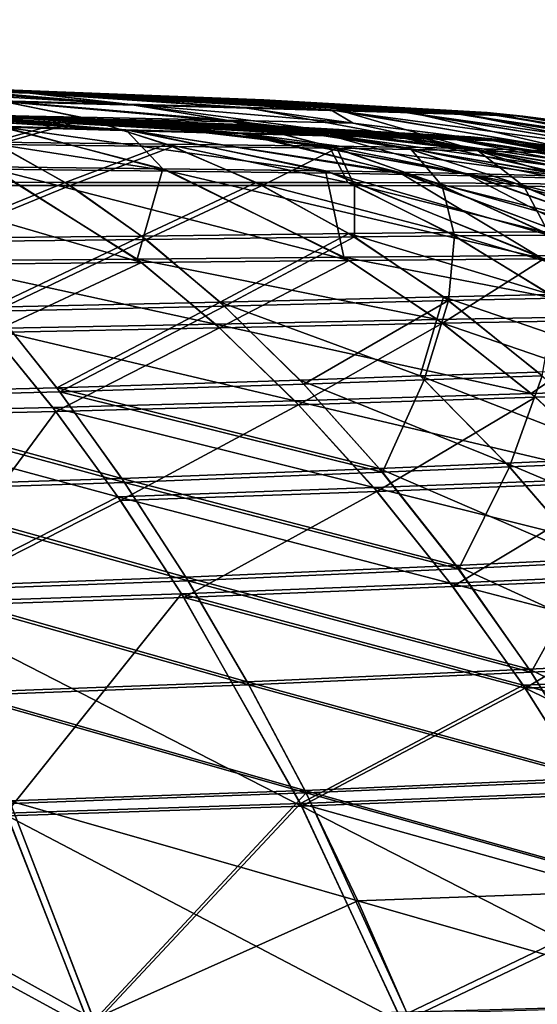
# Model space of a CAD drawing. Extents: x -850 to 850, y -465 to 0.
# Tile 108 of 125: x 453 to 503, y -117 to -20. Entities that reach past the tile are written whole.
import ezdxf

# ---------------------------------------------------------------- set-up
doc = ezdxf.new("R2010")
doc.units = 0
doc.linetypes.add('SOLIDLINE', pattern=[0])
doc.layers.add('BE3C_Lux_3440_1', color=252, linetype='SOLIDLINE')

msp = doc.modelspace()

# ---------------------------------------------------------------- linework, layer by layer
at = {"layer": 'BE3C_Lux_3440_1', "color": 252}
for points in [[(464.683, -30.307, 57.4183), (462.004, -30.2298, 62.5641), (206.034, -20.2939, 27.9092)], [(206.034, -20.2939, 27.9092), (462.004, -30.2298, 62.5641), (460.683, -30.1917, 65.1015)], [(206.034, -20.2939, 27.9092), (460.683, -30.1917, 65.1015), (457.266, -30.0931, 71.6656)], [(457.266, -30.0931, 71.6656), (453.669, -29.9886, 76.9827), (206.034, -20.2939, 27.9092)], [(206.034, -20.2939, 27.9092), (453.669, -29.9886, 76.9827), (448.263, -29.8316, 84.9733)], [(206.034, -20.2939, -27.9092), (462.145, -30.2339, -62.5949), (462.83, -30.2537, -61.3734)], [(206.034, -20.2939, -27.9092), (462.83, -30.2537, -61.3734), (207.706, -20.2939, -9.32812)], [(445.56, -29.7527, -88.4003), (453.769, -29.9917, -77.0467), (206.034, -20.2939, -27.9092)], [(453.769, -29.9917, -77.0467), (454.972, -30.0267, -75.3827), (206.034, -20.2939, -27.9092)], [(206.034, -20.2939, -27.9092), (454.972, -30.0267, -75.3827), (460.729, -30.193, -65.119)], [(206.034, -20.2939, -27.9092), (460.729, -30.193, -65.119), (462.145, -30.2339, -62.5949)], [(464.683, -30.307, 57.4183), (206.034, -20.2939, 27.9092), (207.706, -20.2939, 9.3281)], [(475.153, -30.6068, 21.3338), (474.492, -30.588, 26.1808), (207.706, -20.2939, 9.3281)], [(207.706, -20.2939, 9.3281), (474.492, -30.588, 26.1808), (474.401, -30.5854, 26.8462)], [(207.706, -20.2939, 9.3281), (474.401, -30.5854, 26.8462), (471.143, -30.4922, 39.5878)], [(471.143, -30.4922, 39.5878), (470.421, -30.4716, 42.4117), (207.706, -20.2939, 9.3281)], [(207.706, -20.2939, 9.3281), (470.421, -30.4716, 42.4117), (466.525, -30.3599, 52.5998)], [(207.706, -20.2939, 9.3281), (466.525, -30.3599, 52.5998), (464.683, -30.307, 57.4183)], [(207.706, -20.2939, -9.32812), (475.145, -30.6066, -21.3314), (476.162, -30.6357, -15.2862)], [(207.706, -20.2939, -9.32812), (476.162, -30.6357, -15.2862), (207.706, -20.2939, 9.3281)], [(207.706, -20.2939, 9.3281), (476.162, -30.6357, -15.2862), (476.316, -30.64, -12.4873)], [(207.706, -20.2939, 9.3281), (476.316, -30.64, -12.4873), (476.999, -30.6595, -0.00006)], [(476.999, -30.6595, -0.00006), (476.572, -30.6473, 10.9321), (207.706, -20.2939, 9.3281)], [(207.706, -20.2939, 9.3281), (476.572, -30.6473, 10.9321), (476.36, -30.6413, 12.483)], [(207.706, -20.2939, 9.3281), (476.36, -30.6413, 12.483), (475.153, -30.6068, 21.3338)], [(469.033, -30.4319, -46.5537), (471.056, -30.4897, -39.5584), (207.706, -20.2939, -9.32812)], [(207.706, -20.2939, -9.32812), (462.83, -30.2537, -61.3734), (466.508, -30.3593, -52.5858)], [(207.706, -20.2939, -9.32812), (466.508, -30.3593, -52.5858), (469.033, -30.4319, -46.5537)], [(471.056, -30.4897, -39.5584), (473.496, -30.5596, -31.1243), (207.706, -20.2939, -9.32812)], [(207.706, -20.2939, -9.32812), (473.496, -30.5596, -31.1243), (474.333, -30.5834, -26.153)], [(207.706, -20.2939, -9.32812), (474.333, -30.5834, -26.153), (475.145, -30.6066, -21.3314)], [(339.979, -22.9506, -46.0533), (460.848, -27.6956, -65.1435), (454.686, -27.5175, -75.9955)], [(454.686, -27.5175, -75.9955), (453.892, -27.4944, -77.0816), (339.979, -22.9506, -46.0533)], [(339.979, -22.9506, -46.0533), (453.892, -27.4944, -77.0816), (445.733, -27.2568, -88.243)], [(342.738, -22.9506, -15.3924), (462.596, -27.7461, -62.0643), (339.979, -22.9506, -46.0533)], [(339.979, -22.9506, -46.0533), (462.596, -27.7461, -62.0643), (462.282, -27.737, -62.6171)], [(339.979, -22.9506, -46.0533), (462.282, -27.737, -62.6171), (460.848, -27.6956, -65.1435)], [(339.979, -22.9506, 46.0533), (462.102, -27.7317, 62.5773), (464.821, -27.8101, 57.3453)], [(339.979, -22.9506, 46.0533), (464.821, -27.8101, 57.3453), (342.738, -22.9506, 15.3924)], [(339.979, -22.9506, 46.0533), (448.391, -27.3345, 84.9516), (453.765, -27.4905, 76.9984)], [(453.765, -27.4905, 76.9984), (457.416, -27.5966, 71.5947), (339.979, -22.9506, 46.0533)], [(339.979, -22.9506, 46.0533), (457.416, -27.5966, 71.5947), (460.782, -27.6936, 65.116)], [(339.979, -22.9506, 46.0533), (460.782, -27.6936, 65.116), (462.102, -27.7317, 62.5773)], [(474.42, -28.0851, -26.1551), (473.429, -28.0568, -31.8573), (342.738, -22.9506, -15.3924)], [(342.738, -22.9506, -15.3924), (473.429, -28.0568, -31.8573), (471.155, -27.9917, -39.5652)], [(342.738, -22.9506, -15.3924), (471.155, -27.9917, -39.5652), (468.884, -27.9267, -47.2637)], [(468.884, -27.9267, -47.2637), (466.617, -27.8616, -52.5998), (342.738, -22.9506, -15.3924)], [(342.738, -22.9506, -15.3924), (466.617, -27.8616, -52.5998), (462.596, -27.7461, -62.0643)], [(342.738, -22.9506, -15.3924), (342.738, -22.9506, 15.3924), (475.256, -28.1089, 21.3385)], [(342.738, -22.9506, -15.3924), (475.256, -28.1089, 21.3385), (476.458, -28.1432, 12.4853)], [(476.458, -28.1432, 12.4853), (476.678, -28.1495, 10.8646), (342.738, -22.9506, -15.3924)], [(342.738, -22.9506, -15.3924), (476.678, -28.1495, 10.8646), (477.1, -28.1615, -0.00006)], [(342.738, -22.9506, -15.3924), (477.1, -28.1615, -0.00006), (476.383, -28.1411, -12.4877)], [(476.383, -28.1411, -12.4877), (476.18, -28.1353, -16.0279), (342.738, -22.9506, -15.3924)], [(342.738, -22.9506, -15.3924), (476.18, -28.1353, -16.0279), (475.258, -28.109, -21.3366)], [(342.738, -22.9506, -15.3924), (475.258, -28.109, -21.3366), (474.42, -28.0851, -26.1551)], [(470.545, -27.9743, 42.3467), (471.246, -27.9944, 39.5971), (342.738, -22.9506, 15.3924)], [(342.738, -22.9506, 15.3924), (464.821, -27.8101, 57.3453), (466.627, -27.8619, 52.612)], [(342.738, -22.9506, 15.3924), (466.627, -27.8619, 52.612), (470.545, -27.9743, 42.3467)], [(471.246, -27.9944, 39.5971), (474.521, -28.088, 26.7519), (342.738, -22.9506, 15.3924)], [(342.738, -22.9506, 15.3924), (474.521, -28.088, 26.7519), (474.598, -28.0902, 26.1871)], [(342.738, -22.9506, 15.3924), (474.598, -28.0902, 26.1871), (475.256, -28.1089, 21.3385)], [(450.791, -28.2354, -119.055), (436.436, -26.9834, -98.465), (463.353, -28.5677, -107.172)], [(463.353, -28.5677, -107.172), (436.436, -26.9834, -98.465), (445.16, -27.2401, -89.0269)], [(463.353, -28.5677, -107.172), (445.16, -27.2401, -89.0269), (445.733, -27.2568, -88.243)], [(448.391, -27.3345, 84.9516), (445.641, -27.2538, 88.1584), (464.142, -28.6676, 107.999)], [(445.641, -27.2538, 88.1584), (451.437, -28.3361, 119.951), (464.142, -28.6676, 107.999)], [(453.892, -27.4944, -77.0816), (463.353, -28.5677, -107.172), (445.733, -27.2568, -88.243)], [(464.142, -28.6676, 107.999), (453.765, -27.4905, 76.9984), (448.391, -27.3345, 84.9516)], [(453.765, -27.4905, 76.9984), (475.227, -28.964, 94.2363), (457.416, -27.5966, 71.5947)], [(464.142, -28.6676, 107.999), (475.227, -28.964, 94.2363), (453.765, -27.4905, 76.9984)], [(454.686, -27.5175, -75.9955), (474.318, -28.8636, -93.517), (453.892, -27.4944, -77.0816)], [(453.892, -27.4944, -77.0816), (474.318, -28.8636, -93.517), (463.353, -28.5677, -107.172)], [(454.686, -27.5175, -75.9955), (460.848, -27.6956, -65.1435), (483.238, -29.115, -78.6442)], [(454.686, -27.5175, -75.9955), (483.238, -29.115, -78.6442), (474.318, -28.8636, -93.517)], [(457.416, -27.5966, 71.5947), (475.227, -28.964, 94.2363), (484.227, -29.2174, 79.2346)], [(457.416, -27.5966, 71.5947), (484.227, -29.2174, 79.2346), (460.782, -27.6936, 65.116)], [(484.227, -29.2174, 79.2346), (462.102, -27.7317, 62.5773), (460.782, -27.6936, 65.116)], [(460.848, -27.6956, -65.1435), (462.282, -27.737, -62.6171), (483.238, -29.115, -78.6442)], [(491.19, -29.4178, 63.5836), (464.821, -27.8101, 57.3453), (462.102, -27.7317, 62.5773)], [(484.227, -29.2174, 79.2346), (491.19, -29.4178, 63.5836), (462.102, -27.7317, 62.5773)], [(483.238, -29.115, -78.6442), (462.282, -27.737, -62.6171), (462.596, -27.7461, -62.0643)], [(483.238, -29.115, -78.6442), (462.596, -27.7461, -62.0643), (490.155, -29.3134, -63.1233)], [(490.155, -29.3134, -63.1233), (462.596, -27.7461, -62.0643), (466.617, -27.8616, -52.5998)], [(466.627, -27.8619, 52.612), (464.821, -27.8101, 57.3453), (491.19, -29.4178, 63.5836)], [(490.155, -29.3134, -63.1233), (466.617, -27.8616, -52.5998), (468.884, -27.9267, -47.2637)], [(491.19, -29.4178, 63.5836), (470.545, -27.9743, 42.3467), (466.627, -27.8619, 52.612)], [(490.155, -29.3134, -63.1233), (468.884, -27.9267, -47.2637), (495.322, -29.4628, -47.2047)], [(495.322, -29.4628, -47.2047), (468.884, -27.9267, -47.2637), (471.155, -27.9917, -39.5652)], [(450.791, -28.2354, -119.055), (458.762, -29.8463, -129.849), (443.443, -29.5332, -140.233)], [(451.437, -28.3361, 119.951), (443.941, -29.7035, 141.09), (459.394, -30.0097, 130.68)], [(463.353, -28.5677, -107.172), (473.031, -30.1408, -117.151), (450.791, -28.2354, -119.055)], [(450.791, -28.2354, -119.055), (473.031, -30.1408, -117.151), (458.762, -29.8463, -129.849)], [(464.142, -28.6676, 107.999), (451.437, -28.3361, 119.951), (473.793, -30.2988, 117.92)], [(451.437, -28.3361, 119.951), (459.394, -30.0097, 130.68), (473.793, -30.2988, 117.92)], [(474.318, -28.8636, -93.517), (485.417, -30.4283, -102.206), (463.353, -28.5677, -107.172)], [(463.353, -28.5677, -107.172), (485.417, -30.4283, -102.206), (473.031, -30.1408, -117.151)], [(497.652, -33.1155, 111.522), (475.227, -28.964, 94.2363), (464.142, -28.6676, 107.999)], [(464.142, -28.6676, 107.999), (473.793, -30.2988, 117.92), (497.652, -33.1155, 111.522)], [(496.384, -29.5689, 47.5394), (471.246, -27.9944, 39.5971), (470.545, -27.9743, 42.3467)], [(491.19, -29.4178, 63.5836), (496.384, -29.5689, 47.5394), (470.545, -27.9743, 42.3467)], [(495.322, -29.4628, -47.2047), (471.155, -27.9917, -39.5652), (498.893, -29.5666, -31.0294)], [(498.893, -29.5666, -31.0294), (471.155, -27.9917, -39.5652), (473.429, -28.0568, -31.8573)], [(496.384, -29.5689, 47.5394), (474.521, -28.088, 26.7519), (471.246, -27.9944, 39.5971)], [(498.893, -29.5666, -31.0294), (473.429, -28.0568, -31.8573), (474.42, -28.0851, -26.1551)], [(474.318, -28.8636, -93.517), (483.238, -29.115, -78.6442), (485.417, -30.4283, -102.206)], [(475.258, -28.109, -21.3366), (498.893, -29.5666, -31.0294), (474.42, -28.0851, -26.1551)], [(499.967, -29.6739, 31.2436), (474.598, -28.0902, 26.1871), (474.521, -28.088, 26.7519)], [(496.384, -29.5689, 47.5394), (499.967, -29.6739, 31.2436), (474.521, -28.088, 26.7519)], [(499.967, -29.6739, 31.2436), (475.256, -28.1089, 21.3385), (474.598, -28.0902, 26.1871)], [(502.025, -29.7343, 14.8313), (476.458, -28.1432, 12.4853), (475.256, -28.1089, 21.3385)], [(499.967, -29.6739, 31.2436), (502.025, -29.7343, 14.8313), (475.256, -28.1089, 21.3385)], [(476.18, -28.1353, -16.0279), (500.945, -29.6264, -14.7321), (475.258, -28.109, -21.3366)], [(475.258, -28.109, -21.3366), (500.945, -29.6264, -14.7321), (498.893, -29.5666, -31.0294)], [(476.383, -28.1411, -12.4877), (500.945, -29.6264, -14.7321), (476.18, -28.1353, -16.0279)], [(477.1, -28.1615, -0.00006), (498.533, -29.3686, -0.00007), (476.383, -28.1411, -12.4877)], [(476.383, -28.1411, -12.4877), (498.533, -29.3686, -0.00007), (500.945, -29.6264, -14.7321)], [(476.458, -28.1432, 12.4853), (502.025, -29.7343, 14.8313), (476.678, -28.1495, 10.8646)], [(476.678, -28.1495, 10.8646), (502.025, -29.7343, 14.8313), (498.533, -29.3686, -0.00007)], [(476.678, -28.1495, 10.8646), (498.533, -29.3686, -0.00007), (477.1, -28.1615, -0.00006)], [(436.359, -29.4821, -98.4609), (450.608, -30.7247, -118.914), (463.164, -31.0581, -107.058)], [(436.359, -29.4821, -98.4609), (463.164, -31.0581, -107.058), (445.56, -29.7527, -88.4003)], [(463.947, -31.157, 107.878), (451.248, -30.8244, 119.801), (437.795, -29.5247, 97.1613)], [(437.795, -29.5247, 97.1613), (445.544, -29.7519, 88.1387), (463.947, -31.157, 107.878)], [(443.443, -29.5332, -140.233), (458.762, -29.8463, -129.849), (450.118, -32.2721, -151.305)], [(443.941, -29.7035, 141.09), (450.61, -32.5124, 152.086), (459.394, -30.0097, 130.68)], [(463.947, -31.157, 107.878), (445.544, -29.7519, 88.1387), (448.263, -29.8316, 84.9733)], [(445.56, -29.7527, -88.4003), (463.164, -31.0581, -107.058), (474.12, -31.3541, -93.4274)], [(445.56, -29.7527, -88.4003), (474.12, -31.3541, -93.4274), (453.769, -29.9917, -77.0467)], [(463.947, -31.157, 107.878), (448.263, -29.8316, 84.9733), (475.021, -31.4536, 94.1409)], [(448.263, -29.8316, 84.9733), (453.669, -29.9886, 76.9827), (475.021, -31.4536, 94.1409)], [(458.762, -29.8463, -129.849), (467.153, -32.4622, -140.579), (450.118, -32.2721, -151.305)], [(473.031, -30.1408, -117.151), (483.08, -32.6563, -127.104), (458.762, -29.8463, -129.849)], [(458.762, -29.8463, -129.849), (483.08, -32.6563, -127.104), (467.153, -32.4622, -140.579)], [(497.652, -33.1155, 111.522), (484.227, -29.2174, 79.2346), (475.227, -28.964, 94.2363)], [(490.155, -29.3134, -63.1233), (515.549, -33.4645, -74.3264), (483.238, -29.115, -78.6442)], [(483.238, -29.115, -78.6442), (515.549, -33.4645, -74.3264), (507.582, -33.1969, -92.9638)], [(483.238, -29.115, -78.6442), (507.582, -33.1969, -92.9638), (485.417, -30.4283, -102.206)], [(508.465, -33.4132, 93.4743), (484.227, -29.2174, 79.2346), (497.652, -33.1155, 111.522)], [(508.465, -33.4132, 93.4743), (491.19, -29.4178, 63.5836), (484.227, -29.2174, 79.2346)], [(495.322, -29.4628, -47.2047), (521.298, -33.6788, -55.3778), (490.155, -29.3134, -63.1233)], [(490.155, -29.3134, -63.1233), (521.298, -33.6788, -55.3778), (515.549, -33.4645, -74.3264)], [(516.466, -33.684, 74.7273), (496.384, -29.5689, 47.5394), (491.19, -29.4178, 63.5836)], [(508.465, -33.4132, 93.4743), (516.466, -33.684, 74.7273), (491.19, -29.4178, 63.5836)], [(498.893, -29.5666, -31.0294), (525.17, -33.8332, -36.28), (495.322, -29.4628, -47.2047)], [(495.322, -29.4628, -47.2047), (525.17, -33.8332, -36.28), (521.298, -33.6788, -55.3778)], [(516.466, -33.684, 74.7273), (522.234, -33.9016, 55.6713), (496.384, -29.5689, 47.5394)], [(522.234, -33.9016, 55.6713), (499.967, -29.6739, 31.2436), (496.384, -29.5689, 47.5394)], [(502.025, -29.7343, 14.8313), (501.523, -29.7412, -0.00006), (498.533, -29.3686, -0.00007)], [(498.533, -29.3686, -0.00007), (501.523, -29.7412, -0.00006), (500.945, -29.6264, -14.7321)], [(500.945, -29.6264, -14.7321), (527.355, -33.9235, -17.174), (498.893, -29.5666, -31.0294)], [(498.893, -29.5666, -31.0294), (527.355, -33.9235, -17.174), (525.17, -33.8332, -36.28)], [(526.116, -34.0587, 36.4692), (502.025, -29.7343, 14.8313), (499.967, -29.6739, 31.2436)], [(522.234, -33.9016, 55.6713), (526.116, -34.0587, 36.4692), (499.967, -29.6739, 31.2436)], [(501.523, -29.7412, -0.00006), (502.602, -29.8756, -0.00006), (500.945, -29.6264, -14.7321)], [(500.945, -29.6264, -14.7321), (502.602, -29.8756, -0.00006), (527.355, -33.9235, -17.174)], [(502.025, -29.7343, 14.8313), (502.602, -29.8756, -0.00006), (501.523, -29.7412, -0.00006)], [(528.305, -34.1505, 17.2623), (516.138, -31.562, -0.00006), (502.025, -29.7343, 14.8313)], [(502.025, -29.7343, 14.8313), (516.138, -31.562, -0.00006), (502.602, -29.8756, -0.00006)], [(526.116, -34.0587, 36.4692), (528.305, -34.1505, 17.2623), (502.025, -29.7343, 14.8313)], [(450.285, -34.9297, 151.537), (437.533, -30.4614, 129.82), (467.41, -35.1233, 140.881)], [(467.41, -35.1233, 140.881), (437.533, -30.4614, 129.82), (451.248, -30.8244, 119.801)], [(466.803, -34.8976, -140.135), (450.608, -30.7247, -118.914), (449.798, -34.6934, -150.771)], [(463.164, -31.0581, -107.058), (450.608, -30.7247, -118.914), (466.803, -34.8976, -140.135)], [(459.394, -30.0097, 130.68), (450.61, -32.5124, 152.086), (467.765, -32.6911, 141.337)], [(467.41, -35.1233, 140.881), (451.248, -30.8244, 119.801), (483.416, -35.3177, 127.445)], [(483.416, -35.3177, 127.445), (451.248, -30.8244, 119.801), (463.947, -31.157, 107.878)], [(453.669, -29.9886, 76.9827), (457.266, -30.0931, 71.6656), (484.009, -31.7067, 79.1588)], [(475.021, -31.4536, 94.1409), (453.669, -29.9886, 76.9827), (484.009, -31.7067, 79.1588)], [(474.12, -31.3541, -93.4274), (454.972, -30.0267, -75.3827), (453.769, -29.9917, -77.0467)], [(474.12, -31.3541, -93.4274), (460.729, -30.193, -65.119), (454.972, -30.0267, -75.3827)], [(457.266, -30.0931, 71.6656), (460.683, -30.1917, 65.1015), (484.009, -31.7067, 79.1588)], [(473.793, -30.2988, 117.92), (459.394, -30.0097, 130.68), (483.808, -32.8756, 127.809)], [(459.394, -30.0097, 130.68), (467.765, -32.6911, 141.337), (483.808, -32.8756, 127.809)], [(484.009, -31.7067, 79.1588), (460.683, -30.1917, 65.1015), (462.004, -30.2298, 62.5641)], [(483.028, -31.6052, -78.5728), (462.145, -30.2339, -62.5949), (460.729, -30.193, -65.119)], [(483.028, -31.6052, -78.5728), (460.729, -30.193, -65.119), (474.12, -31.3541, -93.4274)], [(484.009, -31.7067, 79.1588), (462.004, -30.2298, 62.5641), (490.96, -31.9065, 63.5235)], [(490.96, -31.9065, 63.5235), (462.004, -30.2298, 62.5641), (464.683, -30.307, 57.4183)], [(462.83, -30.2537, -61.3734), (462.145, -30.2339, -62.5949), (483.028, -31.6052, -78.5728)], [(462.83, -30.2537, -61.3734), (483.028, -31.6052, -78.5728), (466.508, -30.3593, -52.5858)], [(490.96, -31.9065, 63.5235), (464.683, -30.307, 57.4183), (466.525, -30.3599, 52.5998)], [(466.508, -30.3593, -52.5858), (483.028, -31.6052, -78.5728), (489.934, -31.803, -63.0666)], [(466.508, -30.3593, -52.5858), (489.934, -31.803, -63.0666), (469.033, -30.4319, -46.5537)], [(496.144, -32.0569, 47.4942), (490.96, -31.9065, 63.5235), (466.525, -30.3599, 52.5998)], [(496.144, -32.0569, 47.4942), (466.525, -30.3599, 52.5998), (470.421, -30.4716, 42.4117)], [(469.033, -30.4319, -46.5537), (489.934, -31.803, -63.0666), (495.093, -31.9519, -47.162)], [(469.033, -30.4319, -46.5537), (495.093, -31.9519, -47.162), (471.056, -30.4897, -39.5584)], [(470.421, -30.4716, 42.4117), (471.143, -30.4922, 39.5878), (496.144, -32.0569, 47.4942)], [(471.056, -30.4897, -39.5584), (495.093, -31.9519, -47.162), (473.496, -30.5596, -31.1243)], [(499.72, -32.1614, 31.2136), (496.144, -32.0569, 47.4942), (471.143, -30.4922, 39.5878)], [(499.72, -32.1614, 31.2136), (471.143, -30.4922, 39.5878), (474.401, -30.5854, 26.8462)], [(485.417, -30.4283, -102.206), (496.83, -32.9005, -110.905), (473.031, -30.1408, -117.151)], [(496.83, -32.9005, -110.905), (490.302, -32.7689, -119.3), (473.031, -30.1408, -117.151)], [(473.031, -30.1408, -117.151), (490.302, -32.7689, -119.3), (483.08, -32.6563, -127.104)], [(473.496, -30.5596, -31.1243), (495.093, -31.9519, -47.162), (498.656, -32.0552, -31.001)], [(473.496, -30.5596, -31.1243), (498.656, -32.0552, -31.001), (474.333, -30.5834, -26.153)], [(497.652, -33.1155, 111.522), (473.793, -30.2988, 117.92), (491.082, -32.9852, 119.965)], [(473.793, -30.2988, 117.92), (483.808, -32.8756, 127.809), (491.082, -32.9852, 119.965)], [(474.333, -30.5834, -26.153), (498.656, -32.0552, -31.001), (475.145, -30.6066, -21.3314)], [(474.401, -30.5854, 26.8462), (474.492, -30.588, 26.1808), (499.72, -32.1614, 31.2136)], [(499.72, -32.1614, 31.2136), (474.492, -30.588, 26.1808), (475.153, -30.6068, 21.3338)], [(475.145, -30.6066, -21.3314), (498.656, -32.0552, -31.001), (500.703, -32.1147, -14.7185)], [(475.145, -30.6066, -21.3314), (500.703, -32.1147, -14.7185), (476.162, -30.6357, -15.2862)], [(501.773, -32.2215, 14.817), (499.72, -32.1614, 31.2136), (475.153, -30.6068, 21.3338)], [(501.773, -32.2215, 14.817), (475.153, -30.6068, 21.3338), (476.36, -30.6413, 12.483)], [(476.162, -30.6357, -15.2862), (500.703, -32.1147, -14.7185), (476.316, -30.64, -12.4873)], [(476.316, -30.64, -12.4873), (500.703, -32.1147, -14.7185), (496.934, -31.7444, -0.00006)], [(476.316, -30.64, -12.4873), (496.934, -31.7444, -0.00006), (476.999, -30.6595, -0.00006)], [(501.773, -32.2215, 14.817), (476.36, -30.6413, 12.483), (476.572, -30.6473, 10.9321)], [(496.934, -31.7444, -0.00006), (501.773, -32.2215, 14.817), (476.572, -30.6473, 10.9321)], [(496.934, -31.7444, -0.00006), (476.572, -30.6473, 10.9321), (476.999, -30.6595, -0.00006)], [(485.417, -30.4283, -102.206), (507.582, -33.1969, -92.9638), (496.83, -32.9005, -110.905)], [(502.602, -29.8756, -0.00006), (516.138, -31.562, -0.00006), (527.355, -33.9235, -17.174)], [(466.803, -34.8976, -140.135), (482.695, -35.101, -126.75), (463.164, -31.0581, -107.058)], [(463.164, -31.0581, -107.058), (482.695, -35.101, -126.75), (489.895, -35.2161, -118.991)], [(463.164, -31.0581, -107.058), (489.895, -35.2161, -118.991), (474.12, -31.3541, -93.4274)], [(483.416, -35.3177, 127.445), (463.947, -31.157, 107.878), (490.666, -35.4298, 119.648)], [(490.666, -35.4298, 119.648), (463.947, -31.157, 107.878), (475.021, -31.4536, 94.1409)], [(474.12, -31.3541, -93.4274), (489.895, -35.2161, -118.991), (496.398, -35.3485, -110.638)], [(474.12, -31.3541, -93.4274), (496.398, -35.3485, -110.638), (483.028, -31.6052, -78.5728)], [(475.021, -31.4536, 94.1409), (484.009, -31.7067, 79.1588), (507.978, -35.8567, 93.2684)], [(490.666, -35.4298, 119.648), (475.021, -31.4536, 94.1409), (497.211, -35.5609, 111.248)], [(497.211, -35.5609, 111.248), (475.021, -31.4536, 94.1409), (507.978, -35.8567, 93.2684)], [(483.028, -31.6052, -78.5728), (496.398, -35.3485, -110.638), (507.106, -35.6429, -92.763)], [(483.028, -31.6052, -78.5728), (507.106, -35.6429, -92.763), (489.934, -31.803, -63.0666)], [(484.009, -31.7067, 79.1588), (490.96, -31.9065, 63.5235), (515.943, -36.1238, 74.5711)], [(507.978, -35.8567, 93.2684), (484.009, -31.7067, 79.1588), (515.943, -36.1238, 74.5711)], [(500.703, -32.1147, -14.7185), (501.277, -32.2593, -0.00006), (496.934, -31.7444, -0.00006)], [(501.277, -32.2593, -0.00006), (501.773, -32.2215, 14.817), (496.934, -31.7444, -0.00006)], [(450.118, -32.2721, -151.305), (457.226, -36.2324, -162.175), (438.032, -36.209, -170.684)], [(457.703, -36.5348, 162.874), (450.61, -32.5124, 152.086), (438.404, -36.5258, 171.385)], [(450.118, -32.2721, -151.305), (467.153, -32.4622, -140.579), (457.226, -36.2324, -162.175)], [(457.703, -36.5348, 162.874), (467.765, -32.6911, 141.337), (450.61, -32.5124, 152.086)], [(467.153, -32.4622, -140.579), (475.93, -36.2312, -151.139), (457.226, -36.2324, -162.175)], [(476.514, -36.519, 151.818), (467.765, -32.6911, 141.337), (457.703, -36.5348, 162.874)], [(483.08, -32.6563, -127.104), (484.904, -36.24, -144.463), (467.153, -32.4622, -140.579)], [(467.153, -32.4622, -140.579), (484.904, -36.24, -144.463), (475.93, -36.2312, -151.139)], [(483.808, -32.8756, 127.809), (467.765, -32.6911, 141.337), (476.514, -36.519, 151.818)], [(483.08, -32.6563, -127.104), (490.302, -32.7689, -119.3), (501.371, -36.3269, -128.588)], [(501.371, -36.3269, -128.588), (493.45, -36.2662, -136.938), (483.08, -32.6563, -127.104)], [(483.08, -32.6563, -127.104), (493.45, -36.2662, -136.938), (484.904, -36.24, -144.463)], [(489.934, -31.803, -63.0666), (507.106, -35.6429, -92.763), (515.038, -35.907, -74.1738)], [(489.934, -31.803, -63.0666), (515.038, -35.907, -74.1738), (495.093, -31.9519, -47.162)], [(521.682, -36.3374, 55.5576), (515.943, -36.1238, 74.5711), (490.96, -31.9065, 63.5235)], [(521.682, -36.3374, 55.5576), (490.96, -31.9065, 63.5235), (496.144, -32.0569, 47.4942)], [(495.093, -31.9519, -47.162), (515.038, -35.907, -74.1738), (520.759, -36.1175, -55.2666)], [(495.093, -31.9519, -47.162), (520.759, -36.1175, -55.2666), (498.656, -32.0552, -31.001)], [(525.543, -36.4912, 36.3954), (521.682, -36.3374, 55.5576), (496.144, -32.0569, 47.4942)], [(525.543, -36.4912, 36.3954), (496.144, -32.0569, 47.4942), (499.72, -32.1614, 31.2136)], [(498.656, -32.0552, -31.001), (520.759, -36.1175, -55.2666), (524.611, -36.2688, -36.2077)], [(498.656, -32.0552, -31.001), (524.611, -36.2688, -36.2077), (500.703, -32.1147, -14.7185)], [(527.72, -36.5809, 17.2275), (525.543, -36.4912, 36.3954), (499.72, -32.1614, 31.2136)], [(527.72, -36.5809, 17.2275), (499.72, -32.1614, 31.2136), (501.773, -32.2215, 14.817)], [(514.53, -33.8307, -0.00006), (502.346, -32.386, -0.00006), (500.703, -32.1147, -14.7185)], [(500.703, -32.1147, -14.7185), (502.346, -32.386, -0.00006), (501.277, -32.2593, -0.00006)], [(500.703, -32.1147, -14.7185), (524.611, -36.2688, -36.2077), (526.783, -36.357, -17.1398)], [(500.703, -32.1147, -14.7185), (526.783, -36.357, -17.1398), (514.53, -33.8307, -0.00006)], [(501.277, -32.2593, -0.00006), (502.346, -32.386, -0.00006), (501.773, -32.2215, 14.817)], [(501.773, -32.2215, 14.817), (502.346, -32.386, -0.00006), (527.72, -36.5809, 17.2275)], [(527.72, -36.5809, 17.2275), (502.346, -32.386, -0.00006), (514.53, -33.8307, -0.00006)], [(483.808, -32.8756, 127.809), (476.514, -36.519, 151.818), (485.54, -36.5213, 145.124)], [(483.808, -32.8756, 127.809), (485.54, -36.5213, 145.124), (494.135, -36.5419, 137.572)], [(491.082, -32.9852, 119.965), (483.808, -32.8756, 127.809), (494.135, -36.5419, 137.572)], [(501.371, -36.3269, -128.588), (490.302, -32.7689, -119.3), (508.487, -36.434, -119.54)], [(496.83, -32.9005, -110.905), (508.487, -36.434, -119.54), (490.302, -32.7689, -119.3)], [(497.652, -33.1155, 111.522), (491.082, -32.9852, 119.965), (502.1, -36.5986, 129.188)], [(491.082, -32.9852, 119.965), (494.135, -36.5419, 137.572), (502.1, -36.5986, 129.188)], [(514.71, -36.5812, -109.987), (496.83, -32.9005, -110.905), (520.055, -36.748, -100.118)], [(520.055, -36.748, -100.118), (496.83, -32.9005, -110.905), (507.582, -33.1969, -92.9638)], [(514.71, -36.5812, -109.987), (508.487, -36.434, -119.54), (496.83, -32.9005, -110.905)], [(502.1, -36.5986, 129.188), (509.254, -36.7037, 120.098), (497.652, -33.1155, 111.522)], [(497.652, -33.1155, 111.522), (509.254, -36.7037, 120.098), (515.505, -36.8508, 110.499)], [(497.652, -33.1155, 111.522), (515.505, -36.8508, 110.499), (508.465, -33.4132, 93.4743)], [(450.285, -34.9297, 151.537), (464.712, -44.0717, 172.343), (432.637, -34.7087, 159.917)], [(432.637, -34.7087, 159.917), (464.712, -44.0717, 172.343), (443.891, -44.256, 180.748)], [(464.263, -43.728, -171.745), (449.798, -34.6934, -150.771), (443.534, -43.8979, -180.15)], [(466.803, -34.8976, -140.135), (449.798, -34.6934, -150.771), (464.263, -43.728, -171.745)], [(467.41, -35.1233, 140.881), (485.036, -43.8545, 161.174), (450.285, -34.9297, 151.537)], [(450.285, -34.9297, 151.537), (485.036, -43.8545, 161.174), (464.712, -44.0717, 172.343)], [(464.263, -43.728, -171.745), (484.496, -43.5254, -160.588), (466.803, -34.8976, -140.135)], [(466.803, -34.8976, -140.135), (484.496, -43.5254, -160.588), (482.695, -35.101, -126.75)], [(483.416, -35.3177, 127.445), (504.057, -43.7034, 146.438), (467.41, -35.1233, 140.881)], [(467.41, -35.1233, 140.881), (504.057, -43.7034, 146.438), (485.036, -43.8545, 161.174)], [(484.496, -43.5254, -160.588), (503.432, -43.3865, -145.888), (482.695, -35.101, -126.75)], [(503.432, -43.3865, -145.888), (489.895, -35.2161, -118.991), (482.695, -35.101, -126.75)], [(490.666, -35.4298, 119.648), (512.613, -43.7007, 137.636), (483.416, -35.3177, 127.445)], [(483.416, -35.3177, 127.445), (512.613, -43.7007, 137.636), (504.057, -43.7034, 146.438)], [(496.398, -35.3485, -110.638), (489.895, -35.2161, -118.991), (511.952, -43.3879, -137.114)], [(503.432, -43.3865, -145.888), (511.952, -43.3879, -137.114), (489.895, -35.2161, -118.991)], [(497.211, -35.5609, 111.248), (520.248, -43.7741, 128.02), (490.666, -35.4298, 119.648)], [(490.666, -35.4298, 119.648), (520.248, -43.7741, 128.02), (512.613, -43.7007, 137.636)], [(496.398, -35.3485, -110.638), (511.952, -43.3879, -137.114), (519.558, -43.4636, -127.532)], [(519.558, -43.4636, -127.532), (507.106, -35.6429, -92.763), (496.398, -35.3485, -110.638)], [(532.497, -44.0965, 107.235), (520.248, -43.7741, 128.02), (497.211, -35.5609, 111.248)], [(497.211, -35.5609, 111.248), (507.978, -35.8567, 93.2684), (532.497, -44.0965, 107.235)], [(438.032, -36.209, -170.684), (457.226, -36.2324, -162.175), (443.903, -41.6818, -181.246)], [(444.262, -42.047, 181.858), (457.703, -36.5348, 162.874), (438.404, -36.5258, 171.385)], [(457.226, -36.2324, -162.175), (464.694, -41.4636, -172.713), (443.903, -41.6818, -181.246)], [(465.146, -41.8134, 173.324), (457.703, -36.5348, 162.874), (444.262, -42.047, 181.858)], [(457.226, -36.2324, -162.175), (475.93, -36.2312, -151.139), (464.694, -41.4636, -172.713)], [(465.146, -41.8134, 173.324), (476.514, -36.519, 151.818), (457.703, -36.5348, 162.874)], [(485.005, -41.2185, -161.407), (464.694, -41.4636, -172.713), (475.93, -36.2312, -151.139)], [(485.55, -41.5526, 162.003), (476.514, -36.519, 151.818), (465.146, -41.8134, 173.324)], [(485.005, -41.2185, -161.407), (475.93, -36.2312, -151.139), (494.756, -41.1174, -154.456)], [(494.756, -41.1174, -154.456), (475.93, -36.2312, -151.139), (484.904, -36.24, -144.463)], [(485.54, -36.5213, 145.124), (476.514, -36.519, 151.818), (485.55, -41.5526, 162.003)], [(494.756, -41.1174, -154.456), (484.904, -36.24, -144.463), (504.033, -41.0495, -146.541)], [(504.033, -41.0495, -146.541), (484.904, -36.24, -144.463), (493.45, -36.2662, -136.938)], [(494.135, -36.5419, 137.572), (485.54, -36.5213, 145.124), (495.345, -41.4445, 155.038)], [(485.54, -36.5213, 145.124), (485.55, -41.5526, 162.003), (495.345, -41.4445, 155.038)], [(504.033, -41.0495, -146.541), (493.45, -36.2662, -136.938), (512.607, -41.0425, -137.679)], [(501.371, -36.3269, -128.588), (512.607, -41.0425, -137.679), (493.45, -36.2662, -136.938)], [(494.135, -36.5419, 137.572), (495.345, -41.4445, 155.038), (504.664, -41.3706, 147.101)], [(502.1, -36.5986, 129.188), (494.135, -36.5419, 137.572), (504.664, -41.3706, 147.101)], [(501.371, -36.3269, -128.588), (508.487, -36.434, -119.54), (520.266, -41.1149, -128.013)], [(520.266, -41.1149, -128.013), (512.607, -41.0425, -137.679), (501.371, -36.3269, -128.588)], [(502.1, -36.5986, 129.188), (513.275, -41.3592, 138.209), (509.254, -36.7037, 120.098)], [(502.1, -36.5986, 129.188), (504.664, -41.3706, 147.101), (513.275, -41.3592, 138.209)], [(472.405, -47.9369, -182.783), (464.694, -41.4636, -172.713), (485.005, -41.2185, -161.407)], [(485.005, -41.2185, -161.407), (494.244, -47.4199, -171.254), (472.405, -47.9369, -182.783)], [(494.756, -41.1174, -154.456), (504.723, -47.196, -164.061), (485.005, -41.2185, -161.407)], [(485.005, -41.2185, -161.407), (504.723, -47.196, -164.061), (494.244, -47.4199, -171.254)], [(504.033, -41.0495, -146.541), (514.68, -47.0231, -155.793), (494.756, -41.1174, -154.456)], [(494.756, -41.1174, -154.456), (514.68, -47.0231, -155.793), (504.723, -47.196, -164.061)], [(504.664, -41.3706, 147.101), (495.345, -41.4445, 155.038), (505.255, -47.5534, 164.56)], [(443.903, -41.6818, -181.246), (464.694, -41.4636, -172.713), (450.073, -48.4231, -191.315)], [(450.409, -48.8164, 191.835), (465.146, -41.8134, 173.324), (444.262, -42.047, 181.858)], [(472.405, -47.9369, -182.783), (450.073, -48.4231, -191.315), (464.694, -41.4636, -172.713)], [(472.821, -48.3158, 183.305), (465.146, -41.8134, 173.324), (450.409, -48.8164, 191.835)], [(472.821, -48.3158, 183.305), (485.55, -41.5526, 162.003), (465.146, -41.8134, 173.324)], [(494.738, -47.7839, 171.765), (485.55, -41.5526, 162.003), (472.821, -48.3158, 183.305)], [(495.345, -41.4445, 155.038), (485.55, -41.5526, 162.003), (494.738, -47.7839, 171.765)], [(495.345, -41.4445, 155.038), (494.738, -47.7839, 171.765), (505.255, -47.5534, 164.56)], [(464.263, -43.728, -171.745), (443.534, -43.8979, -180.15), (471.933, -50.0904, -181.604)], [(471.933, -50.0904, -181.604), (443.534, -43.8979, -180.15), (449.684, -50.5115, -189.997)], [(464.712, -44.0717, 172.343), (450.018, -50.8976, 190.506), (443.891, -44.256, 180.748)], [(464.712, -44.0717, 172.343), (472.346, -50.4627, 182.115), (450.018, -50.8976, 190.506)], [(464.263, -43.728, -171.745), (493.663, -49.6335, -170.248), (484.496, -43.5254, -160.588)], [(471.933, -50.0904, -181.604), (493.663, -49.6335, -170.248), (464.263, -43.728, -171.745)], [(485.036, -43.8545, 161.174), (472.346, -50.4627, 182.115), (464.712, -44.0717, 172.343)], [(485.036, -43.8545, 161.174), (494.154, -49.9921, 170.749), (472.346, -50.4627, 182.115)], [(513.972, -49.2809, -154.986), (503.432, -43.3865, -145.888), (484.496, -43.5254, -160.588)], [(484.496, -43.5254, -160.588), (493.663, -49.6335, -170.248), (513.972, -49.2809, -154.986)], [(504.057, -43.7034, 146.438), (494.154, -49.9921, 170.749), (485.036, -43.8545, 161.174)], [(504.057, -43.7034, 146.438), (514.533, -49.6279, 155.459), (494.154, -49.9921, 170.749)], [(513.972, -49.2809, -154.986), (511.952, -43.3879, -137.114), (503.432, -43.3865, -145.888)], [(504.723, -47.196, -164.061), (514.638, -54.4287, -173.15), (494.244, -47.4199, -171.254)], [(456.416, -56.3137, -200.754), (450.073, -48.4231, -191.315), (472.405, -47.9369, -182.783)], [(472.405, -47.9369, -182.783), (480.214, -55.5621, -192.254), (456.416, -56.3137, -200.754)], [(472.405, -47.9369, -182.783), (494.244, -47.4199, -171.254), (491.96, -55.1588, -186.883)], [(472.405, -47.9369, -182.783), (491.96, -55.1588, -186.883), (480.214, -55.5621, -192.254)], [(472.821, -48.3158, 183.305), (480.584, -55.9502, 192.687), (494.738, -47.7839, 171.765)], [(492.364, -55.5407, 187.314), (494.738, -47.7839, 171.765), (480.584, -55.9502, 192.687)], [(494.244, -47.4199, -171.254), (503.485, -54.7745, -180.554), (491.96, -55.1588, -186.883)], [(503.92, -55.1504, 180.979), (494.738, -47.7839, 171.765), (492.364, -55.5407, 187.314)], [(494.244, -47.4199, -171.254), (514.638, -54.4287, -173.15), (503.485, -54.7745, -180.554)], [(503.92, -55.1504, 180.979), (505.255, -47.5534, 164.56), (494.738, -47.7839, 171.765)], [(456.416, -56.3137, -200.754), (432.39, -56.9205, -206.99), (450.073, -48.4231, -191.315)], [(450.409, -48.8164, 191.835), (432.625, -57.3313, 207.414), (456.719, -56.7138, 201.184)], [(450.409, -48.8164, 191.835), (456.719, -56.7138, 201.184), (472.821, -48.3158, 183.305)], [(472.821, -48.3158, 183.305), (456.719, -56.7138, 201.184), (480.584, -55.9502, 192.687)], [(471.933, -50.0904, -181.604), (449.684, -50.5115, -189.997), (479.706, -57.5869, -190.879)], [(471.933, -50.0904, -181.604), (502.838, -56.8773, -179.367), (493.663, -49.6335, -170.248)], [(479.706, -57.5869, -190.879), (502.838, -56.8773, -179.367), (471.933, -50.0904, -181.604)], [(480.075, -57.9686, 191.302), (472.346, -50.4627, 182.115), (494.154, -49.9921, 170.749)], [(480.075, -57.9686, 191.302), (494.154, -49.9921, 170.749), (503.27, -57.2475, 179.784)], [(513.972, -49.2809, -154.986), (493.663, -49.6335, -170.248), (502.838, -56.8773, -179.367)], [(514.533, -49.6279, 155.459), (514.374, -56.9292, 172.481), (494.154, -49.9921, 170.749)], [(503.27, -57.2475, 179.784), (494.154, -49.9921, 170.749), (514.374, -56.9292, 172.481)], [(513.972, -49.2809, -154.986), (502.838, -56.8773, -179.367), (513.912, -56.5641, -172.072)], [(449.684, -50.5115, -189.997), (432.071, -58.7909, -205.362), (456.012, -58.2587, -199.236)], [(432.306, -59.1942, 205.777), (450.018, -50.8976, 190.506), (456.315, -58.6517, 199.657)], [(479.706, -57.5869, -190.879), (449.684, -50.5115, -189.997), (456.012, -58.2587, -199.236)], [(456.315, -58.6517, 199.657), (450.018, -50.8976, 190.506), (472.346, -50.4627, 182.115)], [(456.315, -58.6517, 199.657), (472.346, -50.4627, 182.115), (480.075, -57.9686, 191.302)], [(491.96, -55.1588, -186.883), (503.485, -54.7745, -180.554), (512.554, -63.1779, -189.188)], [(456.416, -56.3137, -200.754), (480.214, -55.5621, -192.254), (487.958, -64.2029, -201.008)], [(480.214, -55.5621, -192.254), (491.96, -55.1588, -186.883), (500.378, -63.6787, -195.611)], [(480.214, -55.5621, -192.254), (500.378, -63.6787, -195.611), (487.958, -64.2029, -201.008)], [(492.364, -55.5407, 187.314), (480.584, -55.9502, 192.687), (488.276, -64.5812, 201.355)], [(500.723, -64.0525, 195.957), (492.364, -55.5407, 187.314), (488.276, -64.5812, 201.355)], [(491.96, -55.1588, -186.883), (512.554, -63.1779, -189.188), (500.378, -63.6787, -195.611)], [(500.723, -64.0525, 195.957), (503.92, -55.1504, 180.979), (492.364, -55.5407, 187.314)], [(512.924, -63.5475, 189.531), (503.92, -55.1504, 180.979), (500.723, -64.0525, 195.957)], [(462.787, -65.1872, -209.443), (432.39, -56.9205, -206.99), (456.416, -56.3137, -200.754)], [(463.05, -65.5739, 209.786), (456.719, -56.7138, 201.184), (432.625, -57.3313, 207.414)], [(456.416, -56.3137, -200.754), (487.958, -64.2029, -201.008), (462.787, -65.1872, -209.443)], [(488.276, -64.5812, 201.355), (480.584, -55.9502, 192.687), (456.719, -56.7138, 201.184)], [(488.276, -64.5812, 201.355), (456.719, -56.7138, 201.184), (463.05, -65.5739, 209.786)], [(513.912, -56.5641, -172.072), (502.838, -56.8773, -179.367), (511.844, -65.1538, -187.831)], [(462.787, -65.1872, -209.443), (437.383, -66.0011, -215.543), (432.39, -56.9205, -206.99)], [(463.05, -65.5739, 209.786), (432.625, -57.3313, 207.414), (437.591, -66.3954, 215.879)], [(479.706, -57.5869, -190.879), (456.012, -58.2587, -199.236), (487.421, -66.085, -199.453)], [(479.706, -57.5869, -190.879), (511.844, -65.1538, -187.831), (502.838, -56.8773, -179.367)], [(487.421, -66.085, -199.453), (511.844, -65.1538, -187.831), (479.706, -57.5869, -190.879)], [(487.737, -66.4571, 199.792), (480.075, -57.9686, 191.302), (503.27, -57.2475, 179.784)], [(487.737, -66.4571, 199.792), (503.27, -57.2475, 179.784), (512.211, -65.5178, 188.167)], [(503.27, -57.2475, 179.784), (514.374, -56.9292, 172.481), (512.211, -65.5178, 188.167)], [(456.012, -58.2587, -199.236), (432.071, -58.7909, -205.362), (462.374, -66.9776, -207.748)], [(442.217, -77.7117, 221.541), (432.306, -59.1942, 205.777), (456.315, -58.6517, 199.657)], [(442.217, -77.7117, 221.541), (456.315, -58.6517, 199.657), (462.636, -67.3577, 208.084)], [(456.012, -58.2587, -199.236), (462.374, -66.9776, -207.748), (487.421, -66.085, -199.453)], [(462.636, -67.3577, 208.084), (456.315, -58.6517, 199.657), (480.075, -57.9686, 191.302)], [(462.636, -67.3577, 208.084), (480.075, -57.9686, 191.302), (487.737, -66.4571, 199.792)], [(432.071, -58.7909, -205.362), (442.042, -77.3579, -221.289), (462.374, -66.9776, -207.748)], [(500.378, -63.6787, -195.611), (512.554, -63.1779, -189.188), (521.278, -72.4943, -197.058)], [(508.796, -73.4291, 203.812), (512.924, -63.5475, 189.531), (500.723, -64.0525, 195.957)], [(462.787, -65.1872, -209.443), (487.958, -64.2029, -201.008), (495.477, -73.6934, -208.946)], [(487.958, -64.2029, -201.008), (500.378, -63.6787, -195.611), (508.513, -73.0805, -203.546)], [(487.958, -64.2029, -201.008), (508.513, -73.0805, -203.546), (495.477, -73.6934, -208.946)], [(495.739, -74.0444, 209.213), (500.723, -64.0525, 195.957), (488.276, -64.5812, 201.355)], [(508.796, -73.4291, 203.812), (500.723, -64.0525, 195.957), (495.739, -74.0444, 209.213)], [(500.378, -63.6787, -195.611), (521.278, -72.4943, -197.058), (508.513, -73.0805, -203.546)], [(469.04, -74.8484, -217.283), (437.383, -66.0011, -215.543), (462.787, -65.1872, -209.443)], [(462.787, -65.1872, -209.443), (495.477, -73.6934, -208.946), (469.04, -74.8484, -217.283)], [(495.739, -74.0444, 209.213), (488.276, -64.5812, 201.355), (463.05, -65.5739, 209.786)], [(487.421, -66.085, -199.453), (520.508, -74.329, -195.544), (511.844, -65.1538, -187.831)], [(495.174, -75.7668, 207.491), (487.737, -66.4571, 199.792), (512.211, -65.5178, 188.167)], [(512.211, -65.5178, 188.167), (520.808, -74.67, 195.804), (495.174, -75.7668, 207.491)], [(469.04, -74.8484, -217.283), (442.357, -75.8151, -223.231), (437.383, -66.0011, -215.543)], [(469.258, -75.2041, 217.545), (463.05, -65.5739, 209.786), (437.591, -66.3954, 215.879)], [(442.532, -76.1749, 223.487), (469.258, -75.2041, 217.545), (437.591, -66.3954, 215.879)], [(487.421, -66.085, -199.453), (462.374, -66.9776, -207.748), (494.913, -75.4214, -207.23)], [(468.837, -76.8262, 215.69), (462.636, -67.3577, 208.084), (487.737, -66.4571, 199.792)], [(469.258, -75.2041, 217.545), (495.739, -74.0444, 209.213), (463.05, -65.5739, 209.786)], [(468.837, -76.8262, 215.69), (487.737, -66.4571, 199.792), (495.174, -75.7668, 207.491)], [(494.913, -75.4214, -207.23), (520.508, -74.329, -195.544), (487.421, -66.085, -199.453)], [(462.374, -66.9776, -207.748), (442.042, -77.3579, -221.289), (468.619, -76.4765, -215.433)], [(442.217, -77.7117, 221.541), (462.636, -67.3577, 208.084), (468.837, -76.8262, 215.69)], [(462.374, -66.9776, -207.748), (468.619, -76.4765, -215.433), (494.913, -75.4214, -207.23)], [(495.477, -73.6934, -208.946), (508.513, -73.0805, -203.546), (516.216, -83.1958, -210.616)], [(469.04, -74.8484, -217.283), (495.477, -73.6934, -208.946), (502.626, -83.8519, -215.999)], [(502.831, -84.1613, 216.194), (495.739, -74.0444, 209.213), (469.258, -75.2041, 217.545)], [(495.477, -73.6934, -208.946), (516.216, -83.1958, -210.616), (502.626, -83.8519, -215.999)], [(502.831, -84.1613, 216.194), (508.796, -73.4291, 203.812), (495.739, -74.0444, 209.213)], [(516.437, -83.5048, 210.812), (508.796, -73.4291, 203.812), (502.831, -84.1613, 216.194)], [(475.04, -85.0907, -224.205), (442.357, -75.8151, -223.231), (469.04, -74.8484, -217.283)], [(469.04, -74.8484, -217.283), (502.626, -83.8519, -215.999), (475.04, -85.0907, -224.205)], [(494.913, -75.4214, -207.23), (528.679, -84.2496, -202.436), (520.508, -74.329, -195.544)], [(495.174, -75.7668, 207.491), (520.808, -74.67, 195.804), (502.242, -85.7219, 214.332)], [(520.808, -74.67, 195.804), (528.912, -84.5534, 202.627), (502.242, -85.7219, 214.332)], [(475.04, -85.0907, -224.205), (447.191, -86.134, -229.984), (442.357, -75.8151, -223.231)], [(475.213, -85.4011, 224.395), (469.258, -75.2041, 217.545), (442.532, -76.1749, 223.487)], [(494.913, -75.4214, -207.23), (468.619, -76.4765, -215.433), (502.037, -85.4174, -214.141)], [(495.174, -75.7668, 207.491), (502.242, -85.7219, 214.332), (468.837, -76.8262, 215.69)], [(475.213, -85.4011, 224.395), (502.831, -84.1613, 216.194), (469.258, -75.2041, 217.545)], [(502.037, -85.4174, -214.141), (528.679, -84.2496, -202.436), (494.913, -75.4214, -207.23)], [(468.619, -76.4765, -215.433), (442.042, -77.3579, -221.289), (451.471, -97.9471, -233.607)], [(468.837, -76.8262, 215.69), (480.373, -97.2551, 228.21), (442.217, -77.7117, 221.541)], [(447.331, -86.4453, 230.17), (475.213, -85.4011, 224.395), (442.532, -76.1749, 223.487)], [(468.619, -76.4765, -215.433), (451.471, -97.9471, -233.607), (480.244, -97.0041, -228.082)], [(502.037, -85.4174, -214.141), (468.619, -76.4765, -215.433), (480.244, -97.0041, -228.082)], [(468.837, -76.8262, 215.69), (502.242, -85.7219, 214.332), (480.373, -97.2551, 228.21)], [(442.217, -77.7117, 221.541), (480.373, -97.2551, 228.21), (451.577, -98.1965, 233.731)], [(502.626, -83.8519, -215.999), (516.216, -83.1958, -210.616), (523.37, -93.8519, -216.786)], [(509.442, -94.7525, 222.266), (516.437, -83.5048, 210.812), (502.831, -84.1613, 216.194)], [(475.04, -85.0907, -224.205), (502.626, -83.8519, -215.999), (509.29, -94.4957, -222.132)], [(509.442, -94.7525, 222.266), (502.831, -84.1613, 216.194), (475.213, -85.4011, 224.395)], [(502.037, -85.4174, -214.141), (536.24, -94.7559, -208.469), (528.679, -84.2496, -202.436)], [(528.912, -84.5534, 202.627), (522.796, -95.565, 215.026), (502.242, -85.7219, 214.332)], [(502.626, -83.8519, -215.999), (523.37, -93.8519, -216.786), (509.29, -94.4957, -222.132)], [(480.677, -95.7125, -230.178), (447.191, -86.134, -229.984), (475.04, -85.0907, -224.205)], [(480.806, -95.9675, 230.308), (475.213, -85.4011, 224.395), (447.331, -86.4453, 230.17)], [(475.04, -85.0907, -224.205), (509.29, -94.4957, -222.132), (480.677, -95.7125, -230.178)], [(480.806, -95.9675, 230.308), (509.442, -94.7525, 222.266), (475.213, -85.4011, 224.395)], [(502.037, -85.4174, -214.141), (480.244, -97.0041, -228.082), (508.679, -95.894, -220.152)], [(502.242, -85.7219, 214.332), (508.83, -96.1469, 220.283), (480.373, -97.2551, 228.21)], [(508.679, -95.894, -220.152), (536.24, -94.7559, -208.469), (502.037, -85.4174, -214.141)], [(502.242, -85.7219, 214.332), (522.796, -95.565, 215.026), (508.83, -96.1469, 220.283)], [(480.677, -95.7125, -230.178), (451.783, -96.7402, -235.774), (447.191, -86.134, -229.984)], [(447.331, -86.4453, 230.17), (451.888, -96.9937, 235.9), (480.806, -95.9675, 230.308)], [(480.677, -95.7125, -230.178), (509.29, -94.4957, -222.132), (515.401, -105.454, -227.358)], [(515.505, -105.651, 227.443), (509.442, -94.7525, 222.266), (480.806, -95.9675, 230.308)], [(485.884, -106.534, -235.221), (451.783, -96.7402, -235.774), (480.677, -95.7125, -230.178)], [(460.061, -118.233, 244.646), (480.806, -95.9675, 230.308), (451.888, -96.9937, 235.9)], [(490.701, -117.54, 239.452), (480.806, -95.9675, 230.308), (460.061, -118.233, 244.646)], [(508.679, -95.894, -220.152), (480.244, -97.0041, -228.082), (514.772, -106.687, -225.276)], [(520.374, -117.793, 229.626), (480.373, -97.2551, 228.21), (508.83, -96.1469, 220.283)], [(480.677, -95.7125, -230.178), (515.401, -105.454, -227.358), (485.884, -106.534, -235.221)], [(490.701, -117.54, 239.452), (515.505, -105.651, 227.443), (480.806, -95.9675, 230.308)], [(422.774, -97.4909, -239.716), (451.783, -96.7402, -235.774), (460.016, -118.107, -244.604)], [(460.061, -118.233, 244.646), (451.888, -96.9937, 235.9), (429.296, -118.745, 248.266)], [(480.244, -97.0041, -228.082), (451.471, -97.9471, -233.607), (459.71, -119.001, -242.289)], [(490.264, -118.511, 237.19), (451.577, -98.1965, 233.731), (480.373, -97.2551, 228.21)], [(485.884, -106.534, -235.221), (460.016, -118.107, -244.604), (451.783, -96.7402, -235.774)], [(480.244, -97.0041, -228.082), (459.71, -119.001, -242.289), (490.21, -118.384, -237.146)], [(514.772, -106.687, -225.276), (480.244, -97.0041, -228.082), (490.21, -118.384, -237.146)], [(490.264, -118.511, 237.19), (480.373, -97.2551, 228.21), (520.374, -117.793, 229.626)], [(459.755, -119.125, 242.331), (422.629, -98.884, 237.625), (451.577, -98.1965, 233.731)], [(422.774, -97.4909, -239.716), (460.016, -118.107, -244.604), (429.26, -118.621, -248.226)], [(451.471, -97.9471, -233.607), (429.041, -119.458, -245.88), (459.71, -119.001, -242.289)], [(459.755, -119.125, 242.331), (451.577, -98.1965, 233.731), (490.264, -118.511, 237.19)], [(429.077, -119.58, 245.92), (422.629, -98.884, 237.625), (459.755, -119.125, 242.331)], [(485.884, -106.534, -235.221), (515.401, -105.454, -227.358), (520.954, -116.584, -231.741)], [(521.017, -116.716, 231.788), (515.505, -105.651, 227.443), (490.701, -117.54, 239.452)], [(490.647, -117.411, -239.407), (460.016, -118.107, -244.604), (485.884, -106.534, -235.221)], [(485.884, -106.534, -235.221), (520.954, -116.584, -231.741), (490.647, -117.411, -239.407)], [(514.772, -106.687, -225.276), (490.21, -118.384, -237.146), (520.312, -117.662, -229.579)], [(490.647, -117.411, -239.407), (520.954, -116.584, -231.741), (511.164, -137.986, -242.874)]]:
    msp.add_3dface(points, dxfattribs=at)

doc.saveas('drawing.dxf')
